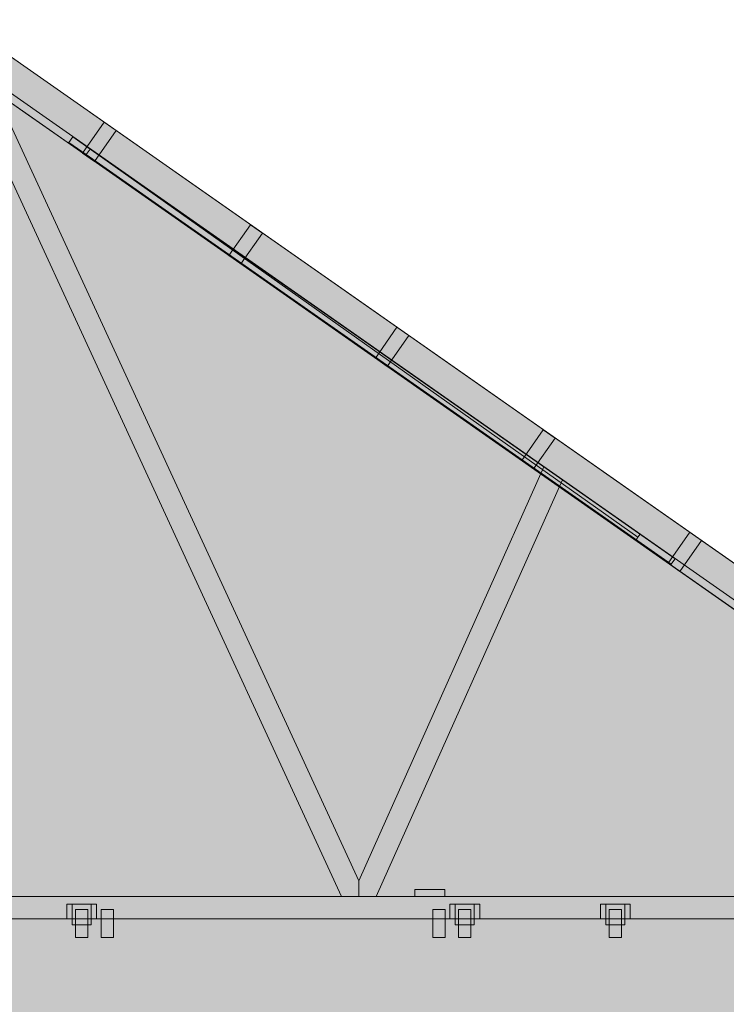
# Model space of a CAD drawing. Header units: millimetres. Extents: x 17 to 413, y 4 to 292.
# Tile 15 of 18: x 160 to 206, y 184 to 248. Entities that reach past the tile are written whole.
import ezdxf

# ---------------------------------------------------------------- set-up
doc = ezdxf.new("R2010")
doc.units = ezdxf.units.MM
for name, color, linetype in [('FILL-TIMBER', 7, 'Continuous'), ('FILL-WHITE', 7, 'Continuous'), ('LINE-CORE', 7, 'Continuous'), ('LINE-INK', 7, 'Continuous')]:
    doc.layers.add(name, color=color, linetype=linetype)

msp = doc.modelspace()

# ---------------------------------------------------------------- hatches: boundary and pattern name
at = {"layer": 'FILL-TIMBER', "true_color": 0xedd6a8}
h = msp.add_hatch(color=41, dxfattribs=at)
h.dxf.hatch_style = 1
h.paths.add_polyline_path([(201.48, 213.626), (200.214, 214.513), (200.328, 214.675), (200.466, 214.873), (201.733, 213.986), (202.733, 213.286), (202.59, 213.082), (202.481, 212.925)])
h = msp.add_hatch(color=41, dxfattribs=at)
h.dxf.hatch_style = 1
h.paths.add_polyline_path([(187.171, 191.429), (185.893, 191.429), (185.893, 191.719), (185.893, 191.869), (186.555, 191.869), (187.833, 191.869), (187.833, 191.579), (187.833, 191.429)])
at = {"layer": 'FILL-WHITE', "true_color": 0xffffff}
h = msp.add_hatch(color=7, dxfattribs=at)
h.dxf.hatch_style = 1
h.paths.add_polyline_path([(156.302, 245.197), (156.302, 248.176), (242.357, 187.919), (242.357, 184.941), (156.302, 245.197)])
h = msp.add_hatch(color=7, dxfattribs=at)
h.dxf.hatch_style = 1
h.paths.add_polyline_path([(156.302, 245.197), (156.302, 248.176), (242.357, 187.919), (242.357, 184.941), (156.302, 245.197)])
h = msp.add_hatch(color=7, dxfattribs=at)
h.dxf.hatch_style = 1
h.paths.add_polyline_path([(156.302, 245.197), (156.302, 248.176), (242.357, 187.919), (242.357, 184.941), (156.302, 245.197)])
h = msp.add_hatch(color=7, dxfattribs=at)
h.dxf.hatch_style = 1
h.paths.add_polyline_path([(156.302, 245.197), (156.302, 248.176), (242.357, 187.919), (242.357, 184.941), (156.302, 245.197)])
h = msp.add_hatch(color=7, dxfattribs=at)
h.dxf.hatch_style = 1
h.paths.add_polyline_path([(156.302, 248.176), (234.185, 193.641), (242.357, 187.919), (242.357, 185.551), (234.185, 191.273), (234.185, 191.419), (233.976, 191.419), (156.302, 245.807), (156.302, 248.176)])
h = msp.add_hatch(color=7, dxfattribs=at)
h.dxf.hatch_style = 1
h.paths.add_polyline_path([(234.185, 193.642), (234.185, 193.641), (234.185, 193.642), (242.357, 187.919), (242.357, 187.919), (242.357, 185.551), (234.185, 191.273), (234.185, 191.419), (233.976, 191.419), (156.302, 245.807), (156.302, 248.176)])
h = msp.add_hatch(color=7, dxfattribs=at)
h.dxf.hatch_style = 1
h.paths.add_polyline_path([(156.302, 248.176), (234.185, 193.641), (242.357, 187.919), (242.357, 185.551), (234.185, 191.273), (234.185, 191.419), (233.976, 191.419), (156.302, 245.807), (156.302, 248.176)])
h = msp.add_hatch(color=7, dxfattribs=at)
h.dxf.hatch_style = 1
h.paths.add_polyline_path([(234.185, 193.642), (234.185, 193.641), (234.185, 193.642), (242.357, 187.919), (242.357, 187.919), (242.357, 185.551), (234.185, 191.273), (234.185, 191.419), (233.976, 191.419), (156.302, 245.807), (156.302, 248.176)])
h = msp.add_hatch(color=7, dxfattribs=at)
h.dxf.hatch_style = 1
h.paths.add_polyline_path([(156.302, 248.176), (234.185, 193.641), (242.357, 187.919), (242.357, 185.551), (234.185, 191.273), (234.185, 191.419), (233.976, 191.419), (156.302, 245.807), (156.302, 248.176)])
h = msp.add_hatch(color=7, dxfattribs=at)
h.dxf.hatch_style = 1
h.paths.add_polyline_path([(234.185, 193.642), (234.185, 193.641), (234.185, 193.642), (242.357, 187.919), (242.357, 187.919), (242.357, 185.551), (234.185, 191.273), (234.185, 191.419), (233.976, 191.419), (156.302, 245.807), (156.302, 248.176)])
h = msp.add_hatch(color=7, dxfattribs=at)
h.dxf.hatch_style = 1
h.paths.add_polyline_path([(156.302, 248.176), (234.185, 193.641), (242.357, 187.919), (242.357, 185.551), (234.185, 191.273), (234.185, 191.419), (233.976, 191.419), (156.302, 245.807), (156.302, 248.176)])
h = msp.add_hatch(color=7, dxfattribs=at)
h.dxf.hatch_style = 1
h.paths.add_polyline_path([(234.185, 193.642), (234.185, 193.641), (234.185, 193.642), (242.357, 187.919), (242.357, 187.919), (242.357, 185.551), (234.185, 191.273), (234.185, 191.419), (233.976, 191.419), (156.302, 245.807), (156.302, 248.176)])
h = msp.add_hatch(color=7, dxfattribs=at)
h.dxf.hatch_style = 1
h.paths.add_polyline_path([(156.302, 248.176), (234.185, 193.641), (242.357, 187.919), (242.357, 185.551), (234.185, 191.273), (234.185, 191.419), (233.976, 191.419), (156.302, 245.807), (156.302, 248.176)])
h = msp.add_hatch(color=7, dxfattribs=at)
h.dxf.hatch_style = 1
h.paths.add_polyline_path([(234.185, 193.642), (234.185, 193.641), (234.185, 193.642), (242.357, 187.919), (242.357, 187.919), (242.357, 185.551), (234.185, 191.273), (234.185, 191.419), (233.976, 191.419), (156.302, 245.807), (156.302, 248.176)])
h = msp.add_hatch(color=7, dxfattribs=at)
h.dxf.hatch_style = 1
h.paths.add_polyline_path([(156.302, 248.176), (234.185, 193.641), (242.357, 187.919), (242.357, 185.551), (234.185, 191.273), (234.185, 191.419), (233.976, 191.419), (156.302, 245.807), (156.302, 248.176)])
h = msp.add_hatch(color=7, dxfattribs=at)
h.dxf.hatch_style = 1
h.paths.add_polyline_path([(234.185, 193.642), (234.185, 193.641), (234.185, 193.642), (242.357, 187.919), (242.357, 187.919), (242.357, 185.551), (234.185, 191.273), (234.185, 191.419), (233.976, 191.419), (156.302, 245.807), (156.302, 248.176)])
h = msp.add_hatch(color=7, dxfattribs=at)
h.dxf.hatch_style = 1
h.paths.add_polyline_path([(156.302, 245.272), (156.302, 245.807), (158.28, 244.423), (182.253, 192.44), (182.259, 191.419), (181.138, 191.419), (156.302, 245.272)])
h = msp.add_hatch(color=7, dxfattribs=at)
h.dxf.hatch_style = 1
h.paths.add_polyline_path([(156.302, 245.807), (158.28, 244.423), (182.253, 192.44), (182.259, 191.419), (181.138, 191.419), (156.302, 245.272), (156.302, 245.807)])
h = msp.add_hatch(color=7, dxfattribs=at)
h.dxf.hatch_style = 1
h.paths.add_polyline_path([(156.302, 245.272), (156.302, 245.807), (158.28, 244.423), (182.253, 192.44), (182.259, 191.419), (181.138, 191.419), (156.302, 245.272)])
h = msp.add_hatch(color=7, dxfattribs=at)
h.dxf.hatch_style = 1
h.paths.add_polyline_path([(156.302, 245.807), (158.28, 244.423), (182.253, 192.44), (182.259, 191.419), (181.138, 191.419), (156.302, 245.272), (156.302, 245.807)])
h = msp.add_hatch(color=7, dxfattribs=at)
h.dxf.hatch_style = 1
h.paths.add_polyline_path([(156.302, 245.272), (156.302, 245.807), (158.28, 244.423), (182.253, 192.44), (182.259, 191.419), (181.138, 191.419), (156.302, 245.272)])
h = msp.add_hatch(color=7, dxfattribs=at)
h.dxf.hatch_style = 1
h.paths.add_polyline_path([(156.302, 245.807), (158.28, 244.423), (182.253, 192.44), (182.259, 191.419), (181.138, 191.419), (156.302, 245.272), (156.302, 245.807)])
h = msp.add_hatch(color=7, dxfattribs=at)
h.dxf.hatch_style = 1
h.paths.add_polyline_path([(156.302, 245.272), (156.302, 245.807), (158.28, 244.423), (182.253, 192.44), (182.259, 191.419), (181.138, 191.419), (156.302, 245.272)])
h = msp.add_hatch(color=7, dxfattribs=at)
h.dxf.hatch_style = 1
h.paths.add_polyline_path([(156.302, 245.807), (158.28, 244.423), (182.253, 192.44), (182.259, 191.419), (181.138, 191.419), (156.302, 245.272), (156.302, 245.807)])
h = msp.add_hatch(color=7, dxfattribs=at)
h.dxf.hatch_style = 1
h.paths.add_polyline_path([(156.302, 245.272), (156.302, 245.807), (158.28, 244.423), (182.253, 192.44), (182.259, 191.419), (181.138, 191.419), (156.302, 245.272)])
h = msp.add_hatch(color=7, dxfattribs=at)
h.dxf.hatch_style = 1
h.paths.add_polyline_path([(156.302, 245.807), (158.28, 244.423), (182.253, 192.44), (182.259, 191.419), (181.138, 191.419), (156.302, 245.272), (156.302, 245.807)])
h = msp.add_hatch(color=7, dxfattribs=at)
h.dxf.hatch_style = 1
h.paths.add_polyline_path([(156.302, 245.272), (156.302, 245.807), (158.28, 244.423), (182.253, 192.44), (182.259, 191.419), (181.138, 191.419), (156.302, 245.272)])
h = msp.add_hatch(color=7, dxfattribs=at)
h.dxf.hatch_style = 1
h.paths.add_polyline_path([(156.302, 245.807), (158.28, 244.423), (182.253, 192.44), (182.259, 191.419), (181.138, 191.419), (156.302, 245.272), (156.302, 245.807)])
h = msp.add_hatch(color=7, dxfattribs=at)
h.dxf.hatch_style = 1
h.paths.add_polyline_path([(83.504, 194.223), (154.46, 243.907), (158.144, 243.907), (160.452, 242.291), (160.458, 242.288), (160.462, 242.291), (160.485, 242.268), (229.1, 194.223), (229.1, 143.323), (83.504, 143.323)])
h = msp.add_hatch(color=7, dxfattribs=at)
h.dxf.hatch_style = 1
h.paths.add_polyline_path([(83.504, 189.043), (83.703, 189.043), (83.703, 194.363), (154.46, 243.907), (158.144, 243.907), (160.656, 242.148), (165.014, 239.097), (165.02, 239.093), (165.021, 239.094), (165.047, 239.074), (165.047, 239.074), (165.047, 239.074), (228.901, 194.363), (228.901, 189.043), (229.1, 189.043), (229.1, 143.323), (83.504, 143.323)])
h = msp.add_hatch(color=7, dxfattribs=at)
h.dxf.hatch_style = 1
h.paths.add_polyline_path([(164.379, 239.542), (165.778, 241.54), (166.548, 241.001), (165.149, 239.003)])
h = msp.add_hatch(color=7, dxfattribs=at)
h.dxf.hatch_style = 1
h.paths.add_polyline_path([(164.379, 239.542), (165.778, 241.54), (166.548, 241.001), (165.149, 239.003)])
h = msp.add_hatch(color=7, dxfattribs=at)
h.dxf.hatch_style = 1
h.paths.add_polyline_path([(164.859, 239.806), (164.607, 239.445), (163.493, 240.225), (163.745, 240.586)])
h = msp.add_hatch(color=7, dxfattribs=at)
h.dxf.hatch_style = 1
h.paths.add_polyline_path([(163.493, 240.225), (163.745, 240.586), (200.328, 214.675), (200.214, 214.513)])
h = msp.add_hatch(color=7, dxfattribs=at)
h.dxf.hatch_style = 1
h.paths.add_polyline_path([(200.466, 214.873), (200.328, 214.675), (163.745, 240.586)])
h = msp.add_hatch(color=7, dxfattribs=at)
h.dxf.hatch_style = 1
h.paths.add_polyline_path([(164.859, 239.806), (202.733, 213.286), (202.595, 213.088), (202.481, 212.925), (202.481, 212.925), (164.607, 239.445), (164.859, 239.806), (164.853, 239.811)])
h = msp.add_hatch(color=7, dxfattribs=at)
h.dxf.hatch_style = 1
h.paths.add_polyline_path([(173.855, 232.906), (175.254, 234.905), (176.024, 234.366), (174.625, 232.367)])
h = msp.add_hatch(color=7, dxfattribs=at)
h.dxf.hatch_style = 1
h.paths.add_polyline_path([(173.855, 232.906), (175.254, 234.905), (176.024, 234.366), (174.625, 232.367)])
h = msp.add_hatch(color=7, dxfattribs=at)
h.dxf.hatch_style = 1
h.paths.add_polyline_path([(183.331, 226.271), (184.73, 228.27), (185.5, 227.731), (184.101, 225.732)])
h = msp.add_hatch(color=7, dxfattribs=at)
h.dxf.hatch_style = 1
h.paths.add_polyline_path([(183.331, 226.271), (184.73, 228.27), (185.5, 227.731), (184.101, 225.732)])
h = msp.add_hatch(color=7, dxfattribs=at)
h.dxf.hatch_style = 1
h.paths.add_polyline_path([(192.807, 219.636), (194.206, 221.635), (194.976, 221.096), (193.577, 219.097)])
h = msp.add_hatch(color=7, dxfattribs=at)
h.dxf.hatch_style = 1
h.paths.add_polyline_path([(192.807, 219.636), (194.206, 221.635), (194.976, 221.096), (193.577, 219.097)])
h = msp.add_hatch(color=7, dxfattribs=at)
h.dxf.hatch_style = 1
h.paths.add_polyline_path([(182.253, 192.44), (194.24, 219.243), (195.441, 218.402), (183.374, 191.419), (182.259, 191.419)])
h = msp.add_hatch(color=7, dxfattribs=at)
h.dxf.hatch_style = 1
h.paths.add_polyline_path([(182.253, 192.44), (194.24, 219.243), (195.441, 218.402), (183.374, 191.419), (182.259, 191.419)])
h = msp.add_hatch(color=7, dxfattribs=at)
h.dxf.hatch_style = 1
h.paths.add_polyline_path([(182.253, 192.44), (194.24, 219.243), (195.441, 218.402), (183.374, 191.419), (182.259, 191.419)])
h = msp.add_hatch(color=7, dxfattribs=at)
h.dxf.hatch_style = 1
h.paths.add_polyline_path([(182.253, 192.44), (194.24, 219.243), (195.441, 218.402), (183.374, 191.419), (182.259, 191.419)])
h = msp.add_hatch(color=7, dxfattribs=at)
h.dxf.hatch_style = 1
h.paths.add_polyline_path([(182.253, 192.44), (194.24, 219.243), (195.441, 218.402), (183.374, 191.419), (182.259, 191.419)])
h = msp.add_hatch(color=7, dxfattribs=at)
h.dxf.hatch_style = 1
h.paths.add_polyline_path([(182.253, 192.44), (194.24, 219.243), (195.441, 218.402), (183.374, 191.419), (182.259, 191.419)])
h = msp.add_hatch(color=7, dxfattribs=at)
h.dxf.hatch_style = 1
h.paths.add_polyline_path([(182.253, 192.44), (194.24, 219.243), (195.441, 218.402), (183.374, 191.419), (182.259, 191.419)])
h = msp.add_hatch(color=7, dxfattribs=at)
h.dxf.hatch_style = 1
h.paths.add_polyline_path([(182.253, 192.44), (194.24, 219.243), (195.441, 218.402), (183.374, 191.419), (182.259, 191.419)])
h = msp.add_hatch(color=7, dxfattribs=at)
h.dxf.hatch_style = 1
h.paths.add_polyline_path([(182.253, 192.44), (194.24, 219.243), (195.441, 218.402), (183.374, 191.419), (182.259, 191.419)])
h = msp.add_hatch(color=7, dxfattribs=at)
h.dxf.hatch_style = 1
h.paths.add_polyline_path([(182.253, 192.44), (194.24, 219.243), (195.441, 218.402), (183.374, 191.419), (182.259, 191.419)])
h = msp.add_hatch(color=7, dxfattribs=at)
h.dxf.hatch_style = 1
h.paths.add_polyline_path([(182.253, 192.44), (194.24, 219.243), (195.441, 218.402), (183.374, 191.419), (182.259, 191.419)])
h = msp.add_hatch(color=7, dxfattribs=at)
h.dxf.hatch_style = 1
h.paths.add_polyline_path([(182.253, 192.44), (194.24, 219.243), (195.441, 218.402), (183.374, 191.419), (182.259, 191.419)])
h = msp.add_hatch(color=7, dxfattribs=at)
h.dxf.hatch_style = 1
h.paths.add_polyline_path([(202.283, 213.001), (203.683, 214.999), (204.453, 214.46), (203.053, 212.462)])
h = msp.add_hatch(color=7, dxfattribs=at)
h.dxf.hatch_style = 1
h.paths.add_polyline_path([(202.283, 213.001), (203.683, 214.999), (204.453, 214.46), (203.053, 212.462)])
h = msp.add_hatch(color=7, dxfattribs=at)
h.dxf.hatch_style = 1
h.paths.add_polyline_path([(185.893, 191.869), (187.833, 191.869), (187.833, 191.429), (185.893, 191.429)])
h = msp.add_hatch(color=7, dxfattribs=at)
h.dxf.hatch_style = 1
h.paths.add_polyline_path([(78.419, 191.419), (234.185, 191.419), (234.185, 189.979), (78.419, 189.979)])
h = msp.add_hatch(color=7, dxfattribs=at)
h.dxf.hatch_style = 1
h.paths.add_polyline_path([(78.419, 191.419), (234.185, 191.419), (234.185, 189.979), (78.419, 189.979)])
h = msp.add_hatch(color=7, dxfattribs=at)
h.dxf.hatch_style = 1
h.paths.add_polyline_path([(78.419, 191.419), (234.185, 191.419), (234.185, 189.979), (78.419, 189.979)])
h = msp.add_hatch(color=7, dxfattribs=at)
h.dxf.hatch_style = 1
h.paths.add_polyline_path([(78.419, 191.419), (234.185, 191.419), (234.185, 189.979), (78.419, 189.979)])
h = msp.add_hatch(color=7, dxfattribs=at)
h.dxf.hatch_style = 1
h.paths.add_polyline_path([(78.419, 191.419), (234.185, 191.419), (234.185, 189.979), (78.419, 189.979)])
h = msp.add_hatch(color=7, dxfattribs=at)
h.dxf.hatch_style = 1
h.paths.add_polyline_path([(78.419, 191.419), (234.185, 191.419), (234.185, 189.979), (78.419, 189.979)])
h = msp.add_hatch(color=7, dxfattribs=at)
h.dxf.hatch_style = 1
h.paths.add_polyline_path([(78.419, 191.419), (234.185, 191.419), (234.185, 189.979), (78.419, 189.979)])
h = msp.add_hatch(color=7, dxfattribs=at)
h.dxf.hatch_style = 1
h.paths.add_polyline_path([(78.419, 191.419), (234.185, 191.419), (234.185, 189.979), (78.419, 189.979)])
h = msp.add_hatch(color=7, dxfattribs=at)
h.dxf.hatch_style = 1
h.paths.add_polyline_path([(78.419, 191.419), (234.185, 191.419), (234.185, 189.979), (78.419, 189.979)])
h = msp.add_hatch(color=7, dxfattribs=at)
h.dxf.hatch_style = 1
h.paths.add_polyline_path([(78.419, 191.419), (234.185, 191.419), (234.185, 189.979), (78.419, 189.979)])
h = msp.add_hatch(color=7, dxfattribs=at)
h.dxf.hatch_style = 1
h.paths.add_polyline_path([(78.419, 191.419), (234.185, 191.419), (234.185, 189.979), (78.419, 189.979)])
h = msp.add_hatch(color=7, dxfattribs=at)
h.dxf.hatch_style = 1
h.paths.add_polyline_path([(78.419, 191.419), (234.185, 191.419), (234.185, 189.979), (78.419, 189.979)])
h = msp.add_hatch(color=7, dxfattribs=at)
h.dxf.hatch_style = 1
h.paths.add_polyline_path([(163.347, 190.919), (163.707, 190.919), (165.287, 190.919), (165.287, 189.979), (164.927, 189.979), (164.927, 189.579), (163.707, 189.579), (163.707, 189.979), (163.347, 189.979)])
h = msp.add_hatch(color=7, dxfattribs=at)
h.dxf.hatch_style = 1
h.paths.add_polyline_path([(164.927, 190.919), (165.287, 190.919), (165.287, 189.979), (164.927, 189.979), (164.927, 189.579), (163.707, 189.579), (163.707, 189.979), (163.347, 189.979), (163.347, 190.919)])
h = msp.add_hatch(color=7, dxfattribs=at)
h.dxf.hatch_style = 1
h.paths.add_polyline_path([(163.707, 190.919), (164.927, 190.919), (164.927, 189.579), (163.707, 189.579)])
h = msp.add_hatch(color=7, dxfattribs=at)
h.dxf.hatch_style = 1
h.paths.add_polyline_path([(164.927, 190.919), (164.927, 189.579), (163.707, 189.579), (163.707, 190.919)])
h = msp.add_hatch(color=7, dxfattribs=at)
h.dxf.hatch_style = 1
h.paths.add_polyline_path([(163.917, 190.579), (164.717, 190.579), (164.717, 188.779), (163.917, 188.779)])
h = msp.add_hatch(color=7, dxfattribs=at)
h.dxf.hatch_style = 1
h.paths.add_polyline_path([(164.717, 190.579), (164.717, 188.779), (163.917, 188.779), (163.917, 190.579)])
h = msp.add_hatch(color=7, dxfattribs=at)
h.dxf.hatch_style = 1
h.paths.add_polyline_path([(165.587, 190.579), (166.387, 190.579), (166.387, 188.779), (165.587, 188.779)])
h = msp.add_hatch(color=7, dxfattribs=at)
h.dxf.hatch_style = 1
h.paths.add_polyline_path([(166.387, 190.579), (166.387, 188.779), (165.587, 188.779), (165.587, 190.579)])
h = msp.add_hatch(color=7, dxfattribs=at)
h.dxf.hatch_style = 1
h.paths.add_polyline_path([(187.047, 190.579), (187.847, 190.579), (187.847, 188.779), (187.047, 188.779)])
h = msp.add_hatch(color=7, dxfattribs=at)
h.dxf.hatch_style = 1
h.paths.add_polyline_path([(187.847, 190.579), (187.847, 188.779), (187.047, 188.779), (187.047, 190.579)])
h = msp.add_hatch(color=7, dxfattribs=at)
h.dxf.hatch_style = 1
h.paths.add_polyline_path([(187.047, 190.579), (187.847, 190.579), (187.847, 188.779), (187.047, 188.779)])
h = msp.add_hatch(color=7, dxfattribs=at)
h.dxf.hatch_style = 1
h.paths.add_polyline_path([(187.847, 190.579), (187.847, 188.779), (187.047, 188.779), (187.047, 190.579)])
h = msp.add_hatch(color=7, dxfattribs=at)
h.dxf.hatch_style = 1
h.paths.add_polyline_path([(187.047, 190.579), (187.847, 190.579), (187.847, 188.779), (187.047, 188.779)])
h = msp.add_hatch(color=7, dxfattribs=at)
h.dxf.hatch_style = 1
h.paths.add_polyline_path([(187.847, 190.579), (187.847, 188.779), (187.047, 188.779), (187.047, 190.579)])
h = msp.add_hatch(color=7, dxfattribs=at)
h.dxf.hatch_style = 1
h.paths.add_polyline_path([(187.047, 190.579), (187.847, 190.579), (187.847, 188.779), (187.047, 188.779)])
h = msp.add_hatch(color=7, dxfattribs=at)
h.dxf.hatch_style = 1
h.paths.add_polyline_path([(187.847, 190.579), (187.847, 188.779), (187.047, 188.779), (187.047, 190.579)])
h = msp.add_hatch(color=7, dxfattribs=at)
h.dxf.hatch_style = 1
h.paths.add_polyline_path([(188.147, 190.919), (188.507, 190.919), (190.087, 190.919), (190.087, 189.979), (189.727, 189.979), (189.727, 189.579), (188.507, 189.579), (188.507, 189.979), (188.147, 189.979)])
h = msp.add_hatch(color=7, dxfattribs=at)
h.dxf.hatch_style = 1
h.paths.add_polyline_path([(189.727, 190.919), (190.087, 190.919), (190.087, 189.979), (189.727, 189.979), (189.727, 189.579), (188.507, 189.579), (188.507, 189.979), (188.147, 189.979), (188.147, 190.919)])
h = msp.add_hatch(color=7, dxfattribs=at)
h.dxf.hatch_style = 1
h.paths.add_polyline_path([(188.507, 190.919), (189.727, 190.919), (189.727, 189.579), (188.507, 189.579)])
h = msp.add_hatch(color=7, dxfattribs=at)
h.dxf.hatch_style = 1
h.paths.add_polyline_path([(188.507, 190.919), (189.727, 190.919), (189.727, 189.579), (188.507, 189.579)])
h = msp.add_hatch(color=7, dxfattribs=at)
h.dxf.hatch_style = 1
h.paths.add_polyline_path([(188.717, 190.579), (189.517, 190.579), (189.517, 188.779), (188.717, 188.779)])
h = msp.add_hatch(color=7, dxfattribs=at)
h.dxf.hatch_style = 1
h.paths.add_polyline_path([(189.517, 190.579), (189.517, 188.779), (188.717, 188.779), (188.717, 190.579)])
h = msp.add_hatch(color=7, dxfattribs=at)
h.dxf.hatch_style = 1
h.paths.add_polyline_path([(197.899, 190.919), (198.259, 190.919), (199.839, 190.919), (199.839, 189.979), (199.479, 189.979), (199.479, 189.579), (198.259, 189.579), (198.259, 189.979), (197.899, 189.979)])
h = msp.add_hatch(color=7, dxfattribs=at)
h.dxf.hatch_style = 1
h.paths.add_polyline_path([(199.479, 190.919), (199.839, 190.919), (199.839, 189.979), (199.479, 189.979), (199.479, 189.579), (198.259, 189.579), (198.259, 189.979), (197.899, 189.979), (197.899, 190.919)])
h = msp.add_hatch(color=7, dxfattribs=at)
h.dxf.hatch_style = 1
h.paths.add_polyline_path([(198.259, 190.919), (199.479, 190.919), (199.479, 189.579), (198.259, 189.579)])
h = msp.add_hatch(color=7, dxfattribs=at)
h.dxf.hatch_style = 1
h.paths.add_polyline_path([(199.479, 190.919), (199.479, 189.579), (198.259, 189.579), (198.259, 190.919)])
h = msp.add_hatch(color=7, dxfattribs=at)
h.dxf.hatch_style = 1
h.paths.add_polyline_path([(198.469, 190.579), (199.269, 190.579), (199.269, 188.779), (198.469, 188.779)])
h = msp.add_hatch(color=7, dxfattribs=at)
h.dxf.hatch_style = 1
h.paths.add_polyline_path([(199.269, 190.579), (199.269, 188.779), (198.469, 188.779), (198.469, 190.579)])

# ---------------------------------------------------------------- linework, layer by layer
at = {"layer": 'LINE-CORE', "lineweight": 5}
for points in [[(156.302, 245.197), (156.302, 248.176), (242.357, 187.919), (242.357, 187.919), (242.357, 187.919), (242.357, 187.919), (242.357, 184.941), (156.302, 245.197), (156.302, 245.197), (156.302, 245.197)], [(156.302, 245.197), (156.302, 248.176), (242.357, 187.919), (242.357, 187.919), (242.357, 187.919), (242.357, 187.919), (242.357, 184.941), (156.302, 245.197), (156.302, 245.197), (156.302, 245.197)], [(156.302, 245.197), (156.302, 248.176), (242.357, 187.919), (242.357, 187.919), (242.357, 187.919), (242.357, 187.919), (242.357, 184.941), (156.302, 245.197), (156.302, 245.197), (156.302, 245.197)], [(156.302, 245.197), (156.302, 248.176), (242.357, 187.919), (242.357, 187.919), (242.357, 187.919), (242.357, 187.919), (242.357, 184.941), (156.302, 245.197), (156.302, 245.197), (156.302, 245.197)], [(156.302, 248.176), (234.185, 193.641), (234.185, 193.641), (242.357, 187.919), (242.357, 187.919), (242.357, 187.919), (242.357, 185.551), (234.185, 191.273), (234.185, 191.273), (234.185, 191.273), (234.185, 191.419), (233.976, 191.419), (233.976, 191.419), (156.302, 245.807), (156.302, 248.176), (156.302, 248.176)], [(234.185, 193.642), (234.185, 193.641), (234.185, 193.642), (242.357, 187.919), (242.357, 187.919), (242.357, 185.551), (234.185, 191.273), (234.185, 191.419), (233.976, 191.419), (156.302, 245.807), (156.302, 248.176)], [(156.302, 248.176), (234.185, 193.641), (234.185, 193.641), (242.357, 187.919), (242.357, 187.919), (242.357, 187.919), (242.357, 185.551), (234.185, 191.273), (234.185, 191.273), (234.185, 191.273), (234.185, 191.419), (233.976, 191.419), (233.976, 191.419), (156.302, 245.807), (156.302, 248.176), (156.302, 248.176)], [(234.185, 193.642), (234.185, 193.641), (234.185, 193.642), (242.357, 187.919), (242.357, 187.919), (242.357, 185.551), (234.185, 191.273), (234.185, 191.419), (233.976, 191.419), (156.302, 245.807), (156.302, 248.176)], [(156.302, 248.176), (234.185, 193.641), (234.185, 193.641), (242.357, 187.919), (242.357, 187.919), (242.357, 187.919), (242.357, 185.551), (234.185, 191.273), (234.185, 191.273), (234.185, 191.273), (234.185, 191.419), (233.976, 191.419), (233.976, 191.419), (156.302, 245.807), (156.302, 248.176), (156.302, 248.176)], [(234.185, 193.642), (234.185, 193.641), (234.185, 193.642), (242.357, 187.919), (242.357, 187.919), (242.357, 185.551), (234.185, 191.273), (234.185, 191.419), (233.976, 191.419), (156.302, 245.807), (156.302, 248.176)], [(156.302, 248.176), (234.185, 193.641), (234.185, 193.641), (242.357, 187.919), (242.357, 187.919), (242.357, 187.919), (242.357, 185.551), (234.185, 191.273), (234.185, 191.273), (234.185, 191.273), (234.185, 191.419), (233.976, 191.419), (233.976, 191.419), (156.302, 245.807), (156.302, 248.176), (156.302, 248.176)], [(234.185, 193.642), (234.185, 193.641), (234.185, 193.642), (242.357, 187.919), (242.357, 187.919), (242.357, 185.551), (234.185, 191.273), (234.185, 191.419), (233.976, 191.419), (156.302, 245.807), (156.302, 248.176)], [(156.302, 248.176), (234.185, 193.641), (234.185, 193.641), (242.357, 187.919), (242.357, 187.919), (242.357, 187.919), (242.357, 185.551), (234.185, 191.273), (234.185, 191.273), (234.185, 191.273), (234.185, 191.419), (233.976, 191.419), (233.976, 191.419), (156.302, 245.807), (156.302, 248.176), (156.302, 248.176)], [(234.185, 193.642), (234.185, 193.641), (234.185, 193.642), (242.357, 187.919), (242.357, 187.919), (242.357, 185.551), (234.185, 191.273), (234.185, 191.419), (233.976, 191.419), (156.302, 245.807), (156.302, 248.176)], [(156.302, 248.176), (234.185, 193.641), (234.185, 193.641), (242.357, 187.919), (242.357, 187.919), (242.357, 187.919), (242.357, 185.551), (234.185, 191.273), (234.185, 191.273), (234.185, 191.273), (234.185, 191.419), (233.976, 191.419), (233.976, 191.419), (156.302, 245.807), (156.302, 248.176), (156.302, 248.176)], [(234.185, 193.642), (234.185, 193.641), (234.185, 193.642), (242.357, 187.919), (242.357, 187.919), (242.357, 185.551), (234.185, 191.273), (234.185, 191.419), (233.976, 191.419), (156.302, 245.807), (156.302, 248.176)], [(156.302, 245.272), (156.302, 245.807), (158.28, 244.423), (158.28, 244.423), (158.28, 244.423), (158.28, 244.423), (158.28, 244.423), (158.28, 244.423), (182.253, 192.44), (182.253, 192.44), (182.259, 191.419), (181.138, 191.419), (156.302, 245.272), (156.302, 245.272), (156.302, 245.272)], [(156.302, 245.807), (156.302, 245.807), (158.28, 244.423), (158.28, 244.423), (158.28, 244.423), (158.28, 244.423), (182.253, 192.44), (182.253, 192.44), (182.259, 191.419), (181.138, 191.419), (156.302, 245.272), (156.302, 245.807), (156.302, 245.807)], [(156.302, 245.272), (156.302, 245.807), (158.28, 244.423), (158.28, 244.423), (158.28, 244.423), (158.28, 244.423), (158.28, 244.423), (158.28, 244.423), (182.253, 192.44), (182.253, 192.44), (182.259, 191.419), (181.138, 191.419), (156.302, 245.272), (156.302, 245.272), (156.302, 245.272)], [(156.302, 245.807), (156.302, 245.807), (158.28, 244.423), (158.28, 244.423), (158.28, 244.423), (158.28, 244.423), (182.253, 192.44), (182.253, 192.44), (182.259, 191.419), (181.138, 191.419), (156.302, 245.272), (156.302, 245.807), (156.302, 245.807)], [(156.302, 245.272), (156.302, 245.807), (158.28, 244.423), (158.28, 244.423), (158.28, 244.423), (158.28, 244.423), (158.28, 244.423), (158.28, 244.423), (182.253, 192.44), (182.253, 192.44), (182.259, 191.419), (181.138, 191.419), (156.302, 245.272), (156.302, 245.272), (156.302, 245.272)], [(156.302, 245.807), (156.302, 245.807), (158.28, 244.423), (158.28, 244.423), (158.28, 244.423), (158.28, 244.423), (182.253, 192.44), (182.253, 192.44), (182.259, 191.419), (181.138, 191.419), (156.302, 245.272), (156.302, 245.807), (156.302, 245.807)], [(156.302, 245.272), (156.302, 245.807), (158.28, 244.423), (158.28, 244.423), (158.28, 244.423), (158.28, 244.423), (158.28, 244.423), (158.28, 244.423), (182.253, 192.44), (182.253, 192.44), (182.259, 191.419), (181.138, 191.419), (156.302, 245.272), (156.302, 245.272), (156.302, 245.272)], [(156.302, 245.807), (156.302, 245.807), (158.28, 244.423), (158.28, 244.423), (158.28, 244.423), (158.28, 244.423), (182.253, 192.44), (182.253, 192.44), (182.259, 191.419), (181.138, 191.419), (156.302, 245.272), (156.302, 245.807), (156.302, 245.807)], [(156.302, 245.272), (156.302, 245.807), (158.28, 244.423), (158.28, 244.423), (158.28, 244.423), (158.28, 244.423), (158.28, 244.423), (158.28, 244.423), (182.253, 192.44), (182.253, 192.44), (182.259, 191.419), (181.138, 191.419), (156.302, 245.272), (156.302, 245.272), (156.302, 245.272)], [(156.302, 245.807), (156.302, 245.807), (158.28, 244.423), (158.28, 244.423), (158.28, 244.423), (158.28, 244.423), (182.253, 192.44), (182.253, 192.44), (182.259, 191.419), (181.138, 191.419), (156.302, 245.272), (156.302, 245.807), (156.302, 245.807)], [(156.302, 245.272), (156.302, 245.807), (158.28, 244.423), (158.28, 244.423), (158.28, 244.423), (158.28, 244.423), (158.28, 244.423), (158.28, 244.423), (182.253, 192.44), (182.253, 192.44), (182.259, 191.419), (181.138, 191.419), (156.302, 245.272), (156.302, 245.272), (156.302, 245.272)], [(156.302, 245.807), (156.302, 245.807), (158.28, 244.423), (158.28, 244.423), (158.28, 244.423), (158.28, 244.423), (182.253, 192.44), (182.253, 192.44), (182.259, 191.419), (181.138, 191.419), (156.302, 245.272), (156.302, 245.807), (156.302, 245.807)], [(83.504, 194.223), (154.46, 243.907), (158.144, 243.907), (160.452, 242.291), (160.458, 242.288), (160.462, 242.291), (160.485, 242.268), (229.1, 194.223), (229.1, 143.323), (83.504, 143.323)], [(83.504, 189.043), (83.703, 189.043), (83.703, 194.363), (154.46, 243.907), (158.144, 243.907), (160.656, 242.148), (165.014, 239.097), (165.02, 239.093), (165.021, 239.094), (165.047, 239.074), (165.047, 239.074), (165.047, 239.074), (228.901, 194.363), (228.901, 189.043), (229.1, 189.043), (229.1, 143.323), (83.504, 143.323)], [(164.379, 239.542), (165.778, 241.54), (166.548, 241.001), (165.149, 239.003)], [(164.379, 239.542), (165.778, 241.54), (166.548, 241.001), (165.149, 239.003)], [(164.859, 239.806), (164.607, 239.445), (163.493, 240.225), (163.745, 240.586)], [(163.493, 240.225), (163.745, 240.586), (200.328, 214.675), (200.328, 214.675), (200.328, 214.675), (200.214, 214.513), (163.493, 240.225)], [(200.466, 214.873), (200.328, 214.675), (163.745, 240.586)], [(164.859, 239.806), (202.733, 213.286), (202.595, 213.088), (202.481, 212.925), (202.481, 212.925), (164.607, 239.445), (164.859, 239.806), (164.853, 239.811)], [(173.855, 232.906), (175.254, 234.905), (175.254, 234.905), (175.254, 234.905), (176.024, 234.366), (174.625, 232.367), (174.625, 232.367), (174.625, 232.367)], [(173.855, 232.906), (175.254, 234.905), (175.254, 234.905), (175.254, 234.905), (176.024, 234.366), (174.625, 232.367), (174.625, 232.367), (174.625, 232.367)], [(183.331, 226.271), (184.73, 228.27), (184.73, 228.27), (184.73, 228.27), (185.5, 227.731), (184.101, 225.732), (184.101, 225.732), (184.101, 225.732)], [(183.331, 226.271), (184.73, 228.27), (184.73, 228.27), (184.73, 228.27), (185.5, 227.731), (184.101, 225.732), (184.101, 225.732), (184.101, 225.732)], [(192.807, 219.636), (194.206, 221.635), (194.976, 221.096), (193.577, 219.097)], [(192.807, 219.636), (194.206, 221.635), (194.976, 221.096), (193.577, 219.097)], [(182.253, 192.44), (194.24, 219.243), (195.441, 218.402), (183.374, 191.419), (182.259, 191.419)], [(182.253, 192.44), (194.24, 219.243), (195.441, 218.402), (183.374, 191.419), (182.259, 191.419)], [(182.253, 192.44), (194.24, 219.243), (195.441, 218.402), (183.374, 191.419), (182.259, 191.419)], [(182.253, 192.44), (194.24, 219.243), (195.441, 218.402), (183.374, 191.419), (182.259, 191.419)], [(182.253, 192.44), (194.24, 219.243), (195.441, 218.402), (183.374, 191.419), (182.259, 191.419)], [(182.253, 192.44), (194.24, 219.243), (195.441, 218.402), (183.374, 191.419), (182.259, 191.419)], [(182.253, 192.44), (194.24, 219.243), (195.441, 218.402), (183.374, 191.419), (182.259, 191.419)], [(182.253, 192.44), (194.24, 219.243), (195.441, 218.402), (183.374, 191.419), (182.259, 191.419)], [(182.253, 192.44), (194.24, 219.243), (195.441, 218.402), (183.374, 191.419), (182.259, 191.419)], [(182.253, 192.44), (194.24, 219.243), (195.441, 218.402), (183.374, 191.419), (182.259, 191.419)], [(182.253, 192.44), (194.24, 219.243), (195.441, 218.402), (183.374, 191.419), (182.259, 191.419)], [(182.253, 192.44), (194.24, 219.243), (195.441, 218.402), (183.374, 191.419), (182.259, 191.419)], [(202.283, 213.001), (203.683, 214.999), (204.453, 214.46), (203.053, 212.462)], [(202.283, 213.001), (203.683, 214.999), (204.453, 214.46), (203.053, 212.462)], [(185.893, 191.869), (187.833, 191.869), (187.833, 191.869), (187.833, 191.429), (185.893, 191.429), (185.893, 191.429)], [(78.419, 191.419), (234.185, 191.419), (234.185, 189.979), (78.419, 189.979)], [(78.419, 191.419), (234.185, 191.419), (234.185, 191.419), (234.185, 189.979), (78.419, 189.979), (78.419, 189.979)], [(78.419, 191.419), (234.185, 191.419), (234.185, 189.979), (78.419, 189.979)], [(78.419, 191.419), (234.185, 191.419), (234.185, 191.419), (234.185, 189.979), (78.419, 189.979), (78.419, 189.979)], [(78.419, 191.419), (234.185, 191.419), (234.185, 189.979), (78.419, 189.979)], [(78.419, 191.419), (234.185, 191.419), (234.185, 191.419), (234.185, 189.979), (78.419, 189.979), (78.419, 189.979)], [(78.419, 191.419), (234.185, 191.419), (234.185, 189.979), (78.419, 189.979)], [(78.419, 191.419), (234.185, 191.419), (234.185, 191.419), (234.185, 189.979), (78.419, 189.979), (78.419, 189.979)], [(78.419, 191.419), (234.185, 191.419), (234.185, 189.979), (78.419, 189.979)], [(78.419, 191.419), (234.185, 191.419), (234.185, 191.419), (234.185, 189.979), (78.419, 189.979), (78.419, 189.979)], [(78.419, 191.419), (234.185, 191.419), (234.185, 189.979), (78.419, 189.979)], [(78.419, 191.419), (234.185, 191.419), (234.185, 191.419), (234.185, 189.979), (78.419, 189.979), (78.419, 189.979)], [(163.347, 190.919), (163.707, 190.919), (165.287, 190.919), (165.287, 189.979), (164.927, 189.979), (164.927, 189.579), (163.707, 189.579), (163.707, 189.979), (163.347, 189.979)], [(164.927, 190.919), (165.287, 190.919), (165.287, 189.979), (164.927, 189.979), (164.927, 189.579), (163.707, 189.579), (163.707, 189.979), (163.347, 189.979), (163.347, 190.919)], [(163.707, 190.919), (164.927, 190.919), (164.927, 189.579), (163.707, 189.579)], [(164.927, 190.919), (164.927, 189.579), (163.707, 189.579), (163.707, 190.919)], [(163.917, 190.579), (164.717, 190.579), (164.717, 188.779), (163.917, 188.779)], [(164.717, 190.579), (164.717, 188.779), (163.917, 188.779), (163.917, 190.579)], [(165.587, 190.579), (166.387, 190.579), (166.387, 188.779), (165.587, 188.779)], [(166.387, 190.579), (166.387, 188.779), (165.587, 188.779), (165.587, 190.579)], [(187.047, 190.579), (187.847, 190.579), (187.847, 188.779), (187.047, 188.779)], [(187.847, 190.579), (187.847, 188.779), (187.047, 188.779), (187.047, 190.579)], [(187.047, 190.579), (187.847, 190.579), (187.847, 188.779), (187.047, 188.779)], [(187.847, 190.579), (187.847, 188.779), (187.047, 188.779), (187.047, 190.579)], [(187.047, 190.579), (187.847, 190.579), (187.847, 188.779), (187.047, 188.779)], [(187.847, 190.579), (187.847, 188.779), (187.047, 188.779), (187.047, 190.579)], [(187.047, 190.579), (187.847, 190.579), (187.847, 188.779), (187.047, 188.779)], [(187.847, 190.579), (187.847, 188.779), (187.047, 188.779), (187.047, 190.579)], [(188.147, 190.919), (188.507, 190.919), (190.087, 190.919), (190.087, 189.979), (189.727, 189.979), (189.727, 189.579), (188.507, 189.579), (188.507, 189.979), (188.147, 189.979)], [(189.727, 190.919), (190.087, 190.919), (190.087, 189.979), (189.727, 189.979), (189.727, 189.579), (188.507, 189.579), (188.507, 189.979), (188.147, 189.979), (188.147, 190.919)], [(188.507, 190.919), (189.727, 190.919), (189.727, 189.579), (188.507, 189.579)], [(188.507, 190.919), (189.727, 190.919), (189.727, 189.579), (188.507, 189.579)], [(188.717, 190.579), (189.517, 190.579), (189.517, 188.779), (188.717, 188.779)], [(189.517, 190.579), (189.517, 188.779), (188.717, 188.779), (188.717, 190.579)], [(197.899, 190.919), (198.259, 190.919), (199.839, 190.919), (199.839, 189.979), (199.479, 189.979), (199.479, 189.579), (198.259, 189.579), (198.259, 189.979), (197.899, 189.979)], [(199.479, 190.919), (199.839, 190.919), (199.839, 189.979), (199.479, 189.979), (199.479, 189.579), (198.259, 189.579), (198.259, 189.979), (197.899, 189.979), (197.899, 190.919)], [(198.259, 190.919), (199.479, 190.919), (199.479, 189.579), (198.259, 189.579)], [(199.479, 190.919), (199.479, 189.579), (198.259, 189.579), (198.259, 190.919)], [(198.469, 190.579), (199.269, 190.579), (199.269, 188.779), (198.469, 188.779)], [(199.269, 190.579), (199.269, 188.779), (198.469, 188.779), (198.469, 190.579)]]:
    msp.add_lwpolyline(points, close=True, dxfattribs=at)
at = {"layer": 'LINE-INK', "lineweight": 5}
for points in [[(201.48, 213.626), (200.214, 214.513), (200.328, 214.675), (200.466, 214.873), (201.733, 213.986), (202.733, 213.286), (202.59, 213.082), (202.481, 212.925)], [(187.171, 191.429), (185.893, 191.429), (185.893, 191.719), (185.893, 191.869), (186.555, 191.869), (187.833, 191.869), (187.833, 191.579), (187.833, 191.429)]]:
    msp.add_lwpolyline(points, close=True, dxfattribs=at)

doc.saveas('drawing.dxf')
